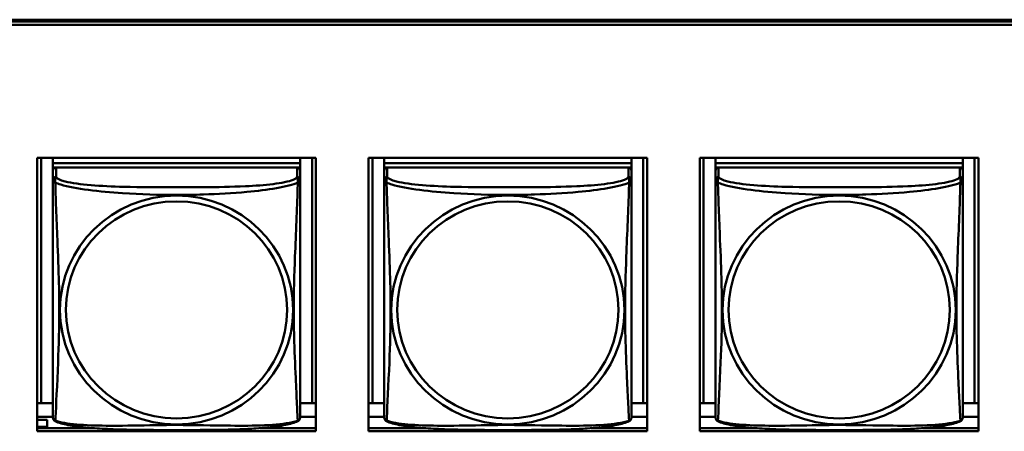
# Model space of a CAD drawing. Header units: inches. Extents: x 8.7 to 68.4, y -2.3 to 39.9.
# Tile 41 of 118: x 44.5 to 46.4, y 15.2 to 16. Entities that reach past the tile are written whole.
import ezdxf

# ---------------------------------------------------------------- set-up
doc = ezdxf.new("R2010")
doc.units = ezdxf.units.IN
doc.header["$MEASUREMENT"] = 0
doc.layers.add('Visible Edges(ROSSANSI)', color=7, linetype='Continuous', lineweight=50)
doc.layers.add('Visible Tangent Edges(ROSSANSI)', color=7, linetype='Continuous', lineweight=50)

msp = doc.modelspace()

# ---------------------------------------------------------------- linework, layer by layer
at = {"layer": 'Visible Edges(ROSSANSI)'}
for p, q in [((40.4676, 16.0094), (52.3623, 16.0094)), ((40.4677, 16.0058), (52.3623, 16.0058)), ((52.3623, 15.9997), (40.4677, 15.9997)), ((44.5738, 15.2225), (44.5738, 15.7452)), ((44.5738, 15.7452), (45.1062, 15.7452)), ((44.5811, 15.2761), (44.5811, 15.7452)), ((44.6038, 15.7452), (44.6038, 15.7348)), ((45.0762, 15.7348), (44.6038, 15.7348)), ((44.6038, 15.7348), (44.6038, 15.7266)), ((44.6038, 15.7348), (44.6038, 15.7348)), ((44.6038, 15.7348), (45.0762, 15.7348)), ((45.0762, 15.7452), (45.0762, 15.7348)), ((45.0762, 15.7348), (45.0762, 15.7266)), ((45.0762, 15.7348), (45.0762, 15.7348)), ((45.0988, 15.7452), (45.0988, 15.2761)), ((45.1062, 15.7452), (45.1062, 15.2225)), ((45.2068, 15.2225), (45.2068, 15.7452)), ((45.2068, 15.7452), (45.7392, 15.7452)), ((45.2141, 15.2761), (45.2141, 15.7452)), ((45.2368, 15.7452), (45.2368, 15.7348)), ((45.7092, 15.7348), (45.2368, 15.7348)), ((45.2368, 15.7348), (45.2368, 15.7266)), ((45.2368, 15.7348), (45.2368, 15.7348)), ((45.2368, 15.7348), (45.7092, 15.7348)), ((45.7092, 15.7452), (45.7092, 15.7348)), ((45.7092, 15.7348), (45.7092, 15.7266)), ((45.7092, 15.7348), (45.7092, 15.7348)), ((45.7318, 15.7452), (45.7318, 15.2761)), ((45.7392, 15.7452), (45.7392, 15.2225)), ((45.8398, 15.2225), (45.8398, 15.7452)), ((45.8398, 15.7452), (46.3722, 15.7452)), ((45.8471, 15.2761), (45.8471, 15.7452)), ((45.8698, 15.7452), (45.8698, 15.7348)), ((46.3422, 15.7348), (45.8698, 15.7348)), ((45.8698, 15.7348), (45.8698, 15.7266)), ((45.8698, 15.7348), (45.8698, 15.7348)), ((45.8698, 15.7348), (46.3422, 15.7348)), ((46.3422, 15.7452), (46.3422, 15.7348)), ((46.3422, 15.7348), (46.3422, 15.7266)), ((46.3422, 15.7348), (46.3422, 15.7348)), ((46.3648, 15.7452), (46.3648, 15.2761)), ((46.3722, 15.7452), (46.3722, 15.2225)), ((44.6038, 15.7209), (44.6038, 15.7266)), ((44.6038, 15.7266), (44.6096, 15.7266)), ((44.6038, 15.7208), (44.6038, 15.7031)), ((45.0703, 15.7266), (44.6097, 15.7266)), ((45.0704, 15.7266), (45.0762, 15.7266)), ((45.0762, 15.7266), (45.0762, 15.7209)), ((45.0762, 15.7031), (45.0762, 15.7208)), ((45.2368, 15.7209), (45.2368, 15.7266)), ((45.2368, 15.7266), (45.2426, 15.7266)), ((45.2368, 15.7208), (45.2368, 15.7031)), ((45.7033, 15.7266), (45.2427, 15.7266)), ((45.7034, 15.7266), (45.7092, 15.7266)), ((45.7092, 15.7266), (45.7092, 15.7209)), ((45.7092, 15.7031), (45.7092, 15.7208)), ((45.8698, 15.7209), (45.8698, 15.7266)), ((45.8698, 15.7266), (45.8756, 15.7266)), ((45.8698, 15.7208), (45.8698, 15.7031)), ((46.3363, 15.7266), (45.8757, 15.7266)), ((46.3364, 15.7266), (46.3422, 15.7266)), ((46.3422, 15.7266), (46.3422, 15.7209)), ((46.3422, 15.7031), (46.3422, 15.7208)), ((44.5811, 15.2761), (44.5738, 15.2764)), ((44.6038, 15.2761), (44.5811, 15.2761)), ((45.0988, 15.2761), (45.0762, 15.2761)), ((45.0988, 15.2761), (45.1062, 15.2764)), ((45.2141, 15.2761), (45.2068, 15.2764)), ((45.2368, 15.2761), (45.2141, 15.2761)), ((45.7318, 15.2761), (45.7092, 15.2761)), ((45.7318, 15.2761), (45.7392, 15.2764)), ((45.8471, 15.2761), (45.8398, 15.2764)), ((45.8698, 15.2761), (45.8471, 15.2761)), ((46.3648, 15.2761), (46.3422, 15.2761)), ((46.3648, 15.2761), (46.3722, 15.2764)), ((44.6038, 15.2504), (44.5738, 15.2504)), ((44.5929, 15.2445), (44.5738, 15.2445)), ((44.5929, 15.2445), (44.5929, 15.231)), ((45.1062, 15.2504), (45.0762, 15.2504)), ((45.2368, 15.2504), (45.2068, 15.2504)), ((45.7392, 15.2504), (45.7092, 15.2504)), ((45.8698, 15.2504), (45.8398, 15.2504)), ((46.3722, 15.2504), (46.3422, 15.2504)), ((44.5738, 15.231), (44.5929, 15.231)), ((44.5738, 15.2286), (44.6805, 15.2286)), ((45.1062, 15.2225), (44.5738, 15.2225)), ((44.5929, 15.231), (44.5929, 15.2286)), ((44.9994, 15.2286), (45.1062, 15.2286)), ((45.2068, 15.2286), (45.3135, 15.2286)), ((45.7392, 15.2225), (45.2068, 15.2225)), ((45.6324, 15.2286), (45.7392, 15.2286)), ((45.8398, 15.2286), (45.9465, 15.2286)), ((46.3722, 15.2225), (45.8398, 15.2225)), ((46.2654, 15.2286), (46.3722, 15.2286))]:
    msp.add_line(p, q, dxfattribs=at)
for centre, start, end in [((44.6175, 15.2502), 180, 189.1496), ((45.0624, 15.2502), 350.8504, 360), ((45.2505, 15.2502), 180, 189.1496), ((45.6954, 15.2502), 350.8504, 360), ((45.8835, 15.2502), 180, 189.1496), ((46.3284, 15.2502), 350.8504, 360)]:
    msp.add_arc(centre, 0.0138, start, end, dxfattribs=at)
for centre, major_axis, start_param, end_param in [((44.6097, 15.7208), (-0.00591, 0), 4.712389, 6.283185), ((45.0703, 15.7208), (0.00591, 0), 0, 1.570796), ((45.2427, 15.7208), (-0.00591, 0), 4.712389, 6.283185), ((45.7033, 15.7208), (0.00591, 0), 0, 1.570796), ((45.8757, 15.7208), (-0.00591, 0), 4.712389, 6.283185), ((46.3363, 15.7208), (0.00591, 0), 0, 1.570796)]:
    msp.add_ellipse(centre, major_axis=major_axis, ratio=0.981793, start_param=start_param, end_param=end_param, dxfattribs=at)
for points, knots in [([(44.6038, 15.7031), (44.6038, 15.7006), (44.6038, 15.696), (44.6038, 15.6898), (44.6038, 15.6786), (44.6038, 15.6622), (44.6038, 15.6443), (44.6038, 15.6265), (44.6038, 15.6073), (44.6038, 15.5881), (44.6038, 15.561), (44.6038, 15.5338), (44.6038, 15.5071), (44.6038, 15.4903), (44.6038, 15.4737), (44.6038, 15.4571), (44.6038, 15.4238), (44.6038, 15.3906), (44.6038, 15.3584), (44.6038, 15.3183), (44.6038, 15.2778), (44.6038, 15.2592), (44.6038, 15.2534), (44.6038, 15.2502), (44.6038, 15.2502)], [0.325731, 0.325731, 0.325731, 0.325731, 0.404774, 0.404774, 0.404774, 0.550532, 0.550532, 0.550532, 0.69629, 0.69629, 0.69629, 0.902598, 0.902598, 0.902598, 1.03154, 1.03154, 1.03154, 1.289425, 1.289425, 1.289425, 1.610774, 1.610774, 1.610774, 1.710218, 1.710218, 1.710218, 1.710218]), ([(45.0762, 15.2502), (45.0762, 15.2502), (45.0762, 15.2511), (45.0762, 15.2527), (45.0762, 15.2574), (45.0762, 15.2683), (45.0762, 15.2822), (45.0762, 15.296), (45.0762, 15.3126), (45.0762, 15.33), (45.0762, 15.3546), (45.0762, 15.381), (45.0762, 15.4074), (45.0762, 15.4239), (45.0762, 15.4405), (45.0762, 15.4571), (45.0762, 15.4903), (45.0762, 15.5236), (45.0762, 15.5575), (45.0762, 15.5999), (45.0762, 15.6457), (45.0762, 15.6772), (45.0762, 15.6897), (45.0762, 15.6991), (45.0762, 15.7031)], [0.352862, 0.352862, 0.352862, 0.352862, 0.404774, 0.404774, 0.404774, 0.550532, 0.550532, 0.550532, 0.69629, 0.69629, 0.69629, 0.902598, 0.902598, 0.902598, 1.03154, 1.03154, 1.03154, 1.289425, 1.289425, 1.289425, 1.610774, 1.610774, 1.610774, 1.73735, 1.73735, 1.73735, 1.73735]), ([(45.2368, 15.7031), (45.2368, 15.7006), (45.2368, 15.696), (45.2368, 15.6898), (45.2368, 15.6786), (45.2368, 15.6622), (45.2368, 15.6443), (45.2368, 15.6265), (45.2368, 15.6073), (45.2368, 15.5881), (45.2368, 15.561), (45.2368, 15.5338), (45.2368, 15.5071), (45.2368, 15.4903), (45.2368, 15.4737), (45.2368, 15.4571), (45.2368, 15.4238), (45.2368, 15.3906), (45.2368, 15.3584), (45.2368, 15.3183), (45.2368, 15.2778), (45.2368, 15.2592), (45.2368, 15.2534), (45.2368, 15.2502), (45.2368, 15.2502)], [0.325731, 0.325731, 0.325731, 0.325731, 0.404774, 0.404774, 0.404774, 0.550532, 0.550532, 0.550532, 0.69629, 0.69629, 0.69629, 0.902598, 0.902598, 0.902598, 1.03154, 1.03154, 1.03154, 1.289425, 1.289425, 1.289425, 1.610774, 1.610774, 1.610774, 1.710218, 1.710218, 1.710218, 1.710218]), ([(45.7092, 15.2502), (45.7092, 15.2502), (45.7092, 15.2511), (45.7092, 15.2527), (45.7092, 15.2574), (45.7092, 15.2683), (45.7092, 15.2822), (45.7092, 15.296), (45.7092, 15.3126), (45.7092, 15.33), (45.7092, 15.3546), (45.7092, 15.381), (45.7092, 15.4074), (45.7092, 15.4239), (45.7092, 15.4405), (45.7092, 15.4571), (45.7092, 15.4903), (45.7092, 15.5236), (45.7092, 15.5575), (45.7092, 15.5999), (45.7092, 15.6457), (45.7092, 15.6772), (45.7092, 15.6897), (45.7092, 15.6991), (45.7092, 15.7031)], [0.352862, 0.352862, 0.352862, 0.352862, 0.404774, 0.404774, 0.404774, 0.550532, 0.550532, 0.550532, 0.69629, 0.69629, 0.69629, 0.902598, 0.902598, 0.902598, 1.03154, 1.03154, 1.03154, 1.289425, 1.289425, 1.289425, 1.610774, 1.610774, 1.610774, 1.73735, 1.73735, 1.73735, 1.73735]), ([(45.8698, 15.7031), (45.8698, 15.7006), (45.8698, 15.696), (45.8698, 15.6898), (45.8698, 15.6786), (45.8698, 15.6622), (45.8698, 15.6443), (45.8698, 15.6265), (45.8698, 15.6073), (45.8698, 15.5881), (45.8698, 15.561), (45.8698, 15.5338), (45.8698, 15.5071), (45.8698, 15.4903), (45.8698, 15.4737), (45.8698, 15.4571), (45.8698, 15.4238), (45.8698, 15.3906), (45.8698, 15.3584), (45.8698, 15.3183), (45.8698, 15.2778), (45.8698, 15.2592), (45.8698, 15.2534), (45.8698, 15.2502), (45.8698, 15.2502)], [0.325731, 0.325731, 0.325731, 0.325731, 0.404774, 0.404774, 0.404774, 0.550532, 0.550532, 0.550532, 0.69629, 0.69629, 0.69629, 0.902598, 0.902598, 0.902598, 1.03154, 1.03154, 1.03154, 1.289425, 1.289425, 1.289425, 1.610774, 1.610774, 1.610774, 1.710218, 1.710218, 1.710218, 1.710218]), ([(46.3422, 15.2502), (46.3422, 15.2502), (46.3422, 15.2511), (46.3422, 15.2527), (46.3422, 15.2574), (46.3422, 15.2683), (46.3422, 15.2822), (46.3422, 15.296), (46.3422, 15.3126), (46.3422, 15.33), (46.3422, 15.3546), (46.3422, 15.381), (46.3422, 15.4074), (46.3422, 15.4239), (46.3422, 15.4405), (46.3422, 15.4571), (46.3422, 15.4903), (46.3422, 15.5236), (46.3422, 15.5575), (46.3422, 15.5999), (46.3422, 15.6457), (46.3422, 15.6772), (46.3422, 15.6897), (46.3422, 15.6991), (46.3422, 15.7031)], [0.352862, 0.352862, 0.352862, 0.352862, 0.404774, 0.404774, 0.404774, 0.550532, 0.550532, 0.550532, 0.69629, 0.69629, 0.69629, 0.902598, 0.902598, 0.902598, 1.03154, 1.03154, 1.03154, 1.289425, 1.289425, 1.289425, 1.610774, 1.610774, 1.610774, 1.73735, 1.73735, 1.73735, 1.73735]), ([(44.6079, 15.2421), (44.6074, 15.2424), (44.6069, 15.2427), (44.606, 15.2436), (44.6056, 15.244), (44.605, 15.2449), (44.6047, 15.2454), (44.6044, 15.2462), (44.6043, 15.2466), (44.6041, 15.2473), (44.604, 15.2477), (44.6039, 15.248)], [0.02273771, 0.02273771, 0.02273771, 0.02273771, 0.02954865, 0.02954865, 0.03635958, 0.03635958, 0.04317052, 0.04317052, 0.04998146, 0.04998146, 0.0567924, 0.0567924, 0.0567924, 0.0567924]), ([(45.072, 15.2421), (45.0686, 15.2403), (45.0651, 15.239), (45.0571, 15.2366), (45.0527, 15.2356), (45.0432, 15.2337), (45.0382, 15.2328), (45.027, 15.2312), (45.0208, 15.2305), (45.0069, 15.2291), (44.9992, 15.2285), (44.9814, 15.2273), (44.9711, 15.2268), (44.9462, 15.2259), (44.9315, 15.2255), (44.8998, 15.2251), (44.8828, 15.225), (44.8488, 15.2249), (44.8318, 15.2249), (44.7978, 15.225), (44.7808, 15.2251), (44.7468, 15.2256), (44.7296, 15.226), (44.6994, 15.2273), (44.6863, 15.228), (44.6653, 15.2298), (44.6572, 15.2307), (44.6436, 15.2325), (44.6379, 15.2335), (44.6278, 15.2354), (44.6234, 15.2365), (44.6152, 15.2389), (44.6115, 15.2402), (44.6079, 15.2421)], [-1.678204, -1.678204, -1.678204, -1.678204, -1.629815, -1.629815, -1.580861, -1.580861, -1.532583, -1.532583, -1.479316, -1.479316, -1.416961, -1.416961, -1.337799, -1.337799, -1.226353, -1.226353, -1.09702, -1.09702, -0.967687, -0.967687, -0.838354, -0.838354, -0.709022, -0.709022, -0.60577, -0.60577, -0.53827, -0.53827, -0.483941, -0.483941, -0.435529, -0.435529, -0.384876, -0.384876, -0.384876, -0.384876]), ([(45.072, 15.2421), (45.0726, 15.2424), (45.0731, 15.2427), (45.074, 15.2436), (45.0744, 15.244), (45.075, 15.2449), (45.0752, 15.2454), (45.0756, 15.2462), (45.0757, 15.2466), (45.0759, 15.2473), (45.076, 15.2477), (45.076, 15.248)], [0.02273771, 0.02273771, 0.02273771, 0.02273771, 0.02954865, 0.02954865, 0.03635958, 0.03635958, 0.04317052, 0.04317052, 0.04998146, 0.04998146, 0.0567924, 0.0567924, 0.0567924, 0.0567924]), ([(45.2409, 15.2421), (45.2404, 15.2424), (45.2399, 15.2427), (45.239, 15.2436), (45.2386, 15.244), (45.238, 15.2449), (45.2377, 15.2454), (45.2374, 15.2462), (45.2373, 15.2466), (45.2371, 15.2473), (45.237, 15.2477), (45.2369, 15.248)], [0.02273771, 0.02273771, 0.02273771, 0.02273771, 0.02954865, 0.02954865, 0.03635958, 0.03635958, 0.04317052, 0.04317052, 0.04998146, 0.04998146, 0.0567924, 0.0567924, 0.0567924, 0.0567924]), ([(45.705, 15.2421), (45.7016, 15.2403), (45.6981, 15.239), (45.6901, 15.2366), (45.6857, 15.2356), (45.6762, 15.2337), (45.6712, 15.2328), (45.66, 15.2312), (45.6538, 15.2305), (45.6399, 15.2291), (45.6322, 15.2285), (45.6144, 15.2273), (45.6041, 15.2268), (45.5792, 15.2259), (45.5645, 15.2255), (45.5328, 15.2251), (45.5158, 15.225), (45.4818, 15.2249), (45.4648, 15.2249), (45.4308, 15.225), (45.4138, 15.2251), (45.3798, 15.2256), (45.3626, 15.226), (45.3324, 15.2273), (45.3193, 15.228), (45.2983, 15.2298), (45.2902, 15.2307), (45.2766, 15.2325), (45.2709, 15.2335), (45.2608, 15.2354), (45.2564, 15.2365), (45.2482, 15.2389), (45.2445, 15.2402), (45.2409, 15.2421)], [-1.678204, -1.678204, -1.678204, -1.678204, -1.629815, -1.629815, -1.580861, -1.580861, -1.532583, -1.532583, -1.479316, -1.479316, -1.416961, -1.416961, -1.337799, -1.337799, -1.226353, -1.226353, -1.09702, -1.09702, -0.967687, -0.967687, -0.838354, -0.838354, -0.709022, -0.709022, -0.60577, -0.60577, -0.53827, -0.53827, -0.483941, -0.483941, -0.435529, -0.435529, -0.384876, -0.384876, -0.384876, -0.384876]), ([(45.705, 15.2421), (45.7056, 15.2424), (45.7061, 15.2427), (45.707, 15.2436), (45.7074, 15.244), (45.708, 15.2449), (45.7082, 15.2454), (45.7086, 15.2462), (45.7087, 15.2466), (45.7089, 15.2473), (45.709, 15.2477), (45.709, 15.248)], [0.02273771, 0.02273771, 0.02273771, 0.02273771, 0.02954865, 0.02954865, 0.03635958, 0.03635958, 0.04317052, 0.04317052, 0.04998146, 0.04998146, 0.0567924, 0.0567924, 0.0567924, 0.0567924]), ([(45.8739, 15.2421), (45.8734, 15.2424), (45.8729, 15.2427), (45.872, 15.2436), (45.8716, 15.244), (45.871, 15.2449), (45.8707, 15.2454), (45.8704, 15.2462), (45.8703, 15.2466), (45.8701, 15.2473), (45.87, 15.2477), (45.8699, 15.248)], [0.02273771, 0.02273771, 0.02273771, 0.02273771, 0.02954865, 0.02954865, 0.03635958, 0.03635958, 0.04317052, 0.04317052, 0.04998146, 0.04998146, 0.0567924, 0.0567924, 0.0567924, 0.0567924]), ([(46.338, 15.2421), (46.3346, 15.2403), (46.3311, 15.239), (46.3231, 15.2366), (46.3187, 15.2356), (46.3092, 15.2337), (46.3042, 15.2328), (46.293, 15.2312), (46.2868, 15.2305), (46.2729, 15.2291), (46.2652, 15.2285), (46.2474, 15.2273), (46.2371, 15.2268), (46.2122, 15.2259), (46.1975, 15.2255), (46.1658, 15.2251), (46.1488, 15.225), (46.1148, 15.2249), (46.0978, 15.2249), (46.0638, 15.225), (46.0468, 15.2251), (46.0128, 15.2256), (45.9956, 15.226), (45.9654, 15.2273), (45.9523, 15.228), (45.9313, 15.2298), (45.9232, 15.2307), (45.9096, 15.2325), (45.9039, 15.2335), (45.8938, 15.2354), (45.8894, 15.2365), (45.8812, 15.2389), (45.8775, 15.2402), (45.8739, 15.2421)], [-1.678204, -1.678204, -1.678204, -1.678204, -1.629815, -1.629815, -1.580861, -1.580861, -1.532583, -1.532583, -1.479316, -1.479316, -1.416961, -1.416961, -1.337799, -1.337799, -1.226353, -1.226353, -1.09702, -1.09702, -0.967687, -0.967687, -0.838354, -0.838354, -0.709022, -0.709022, -0.60577, -0.60577, -0.53827, -0.53827, -0.483941, -0.483941, -0.435529, -0.435529, -0.384876, -0.384876, -0.384876, -0.384876]), ([(46.338, 15.2421), (46.3386, 15.2424), (46.3391, 15.2427), (46.34, 15.2436), (46.3404, 15.244), (46.341, 15.2449), (46.3412, 15.2454), (46.3416, 15.2462), (46.3417, 15.2466), (46.3419, 15.2473), (46.342, 15.2477), (46.342, 15.248)], [0.02273771, 0.02273771, 0.02273771, 0.02273771, 0.02954865, 0.02954865, 0.03635958, 0.03635958, 0.04317052, 0.04317052, 0.04998146, 0.04998146, 0.0567924, 0.0567924, 0.0567924, 0.0567924])]:
    msp.add_open_spline(points, degree=3, knots=knots, dxfattribs=at)
at = {"layer": 'Visible Tangent Edges(ROSSANSI)'}
for p, q in [((44.6097, 15.7089), (44.6097, 15.7266)), ((45.0703, 15.7266), (45.0703, 15.7089)), ((45.2427, 15.7089), (45.2427, 15.7266)), ((45.7033, 15.7266), (45.7033, 15.7089)), ((45.8757, 15.7089), (45.8757, 15.7266)), ((46.3363, 15.7266), (46.3363, 15.7089))]:
    msp.add_line(p, q, dxfattribs=at)
for centre, major_axis, start_param, end_param in [((44.6097, 15.7031), (-0.00591, 0), 4.712389, 6.283185), ((45.0703, 15.7031), (0.00591, 0), 0, 1.570796), ((45.2427, 15.7031), (-0.00591, 0), 4.712389, 6.283185), ((45.7033, 15.7031), (0.00591, 0), 0, 1.570796), ((45.8757, 15.7031), (-0.00591, 0), 4.712389, 6.283185), ((46.3363, 15.7031), (0.00591, 0), 0, 1.570796)]:
    msp.add_ellipse(centre, major_axis=major_axis, ratio=0.981793, start_param=start_param, end_param=end_param, dxfattribs=at)
for centre, major_axis in [((44.84, 15.4544), (0.2227, 0)), ((45.473, 15.4544), (0.2227, 0)), ((46.106, 15.4544), (0.2227, 0)), ((44.84, 15.4546), (0.2113, 0)), ((45.473, 15.4546), (0.2113, 0)), ((46.106, 15.4546), (0.2113, 0))]:
    msp.add_ellipse(centre, major_axis=major_axis, ratio=0.981793, dxfattribs=at)
for points, knots in [([(44.6083, 15.6979), (44.6081, 15.699), (44.608, 15.7), (44.6079, 15.702), (44.608, 15.7029), (44.6081, 15.7042), (44.6082, 15.7047), (44.6084, 15.7053), (44.6085, 15.7055), (44.6086, 15.706), (44.6087, 15.7063), (44.609, 15.707), (44.6091, 15.7074), (44.6094, 15.7082), (44.6096, 15.7086), (44.6097, 15.7089)], [-0.00026741, -0.00026741, -0.00026741, -0.00026741, 0.01456352, 0.01456352, 0.03151317, 0.03151317, 0.04210669, 0.04210669, 0.04740346, 0.04740346, 0.05587828, 0.05587828, 0.06943799, 0.06943799, 0.0844808, 0.0844808, 0.0844808, 0.0844808]), ([(45.0703, 15.7089), (45.0697, 15.707), (45.067, 15.705), (45.0626, 15.7032), (45.0545, 15.6999), (45.0406, 15.6972), (45.0244, 15.6952), (45.0083, 15.6932), (44.9901, 15.6919), (44.9715, 15.691), (44.9451, 15.6897), (44.9178, 15.6893), (44.8907, 15.6891), (44.8738, 15.689), (44.8569, 15.689), (44.84, 15.689), (44.8061, 15.689), (44.7723, 15.689), (44.7386, 15.6899), (44.6966, 15.691), (44.6526, 15.6937), (44.6271, 15.7001), (44.617, 15.7027), (44.6106, 15.7058), (44.6097, 15.7089)], [0.325731, 0.325731, 0.325731, 0.325731, 0.404774, 0.404774, 0.404774, 0.550532, 0.550532, 0.550532, 0.69629, 0.69629, 0.69629, 0.902598, 0.902598, 0.902598, 1.03154, 1.03154, 1.03154, 1.289425, 1.289425, 1.289425, 1.610774, 1.610774, 1.610774, 1.73735, 1.73735, 1.73735, 1.73735]), ([(45.0703, 15.7089), (45.0704, 15.7086), (45.0705, 15.7082), (45.0708, 15.7074), (45.071, 15.707), (45.0713, 15.7063), (45.0714, 15.706), (45.0715, 15.7055), (45.0716, 15.7053), (45.0717, 15.7047), (45.0718, 15.7042), (45.072, 15.7029), (45.0721, 15.702), (45.072, 15.7), (45.0719, 15.699), (45.0717, 15.6979)], [-0.0844808, -0.0844808, -0.0844808, -0.0844808, -0.06943799, -0.06943799, -0.05587828, -0.05587828, -0.04740346, -0.04740346, -0.04210669, -0.04210669, -0.03151317, -0.03151317, -0.01456352, -0.01456352, 0.00026741, 0.00026741, 0.00026741, 0.00026741]), ([(45.2413, 15.6979), (45.2411, 15.699), (45.241, 15.7), (45.2409, 15.702), (45.241, 15.7029), (45.2411, 15.7042), (45.2412, 15.7047), (45.2414, 15.7053), (45.2415, 15.7055), (45.2416, 15.706), (45.2417, 15.7063), (45.242, 15.707), (45.2421, 15.7074), (45.2424, 15.7082), (45.2426, 15.7086), (45.2427, 15.7089)], [-0.00026741, -0.00026741, -0.00026741, -0.00026741, 0.01456352, 0.01456352, 0.03151317, 0.03151317, 0.04210669, 0.04210669, 0.04740346, 0.04740346, 0.05587828, 0.05587828, 0.06943799, 0.06943799, 0.0844808, 0.0844808, 0.0844808, 0.0844808]), ([(45.7033, 15.7089), (45.7027, 15.707), (45.7, 15.705), (45.6956, 15.7032), (45.6875, 15.6999), (45.6736, 15.6972), (45.6574, 15.6952), (45.6413, 15.6932), (45.6231, 15.6919), (45.6045, 15.691), (45.5781, 15.6897), (45.5508, 15.6893), (45.5237, 15.6891), (45.5068, 15.689), (45.4899, 15.689), (45.473, 15.689), (45.4391, 15.689), (45.4053, 15.689), (45.3716, 15.6899), (45.3296, 15.691), (45.2856, 15.6937), (45.2601, 15.7001), (45.25, 15.7027), (45.2436, 15.7058), (45.2427, 15.7089)], [0.325731, 0.325731, 0.325731, 0.325731, 0.404774, 0.404774, 0.404774, 0.550532, 0.550532, 0.550532, 0.69629, 0.69629, 0.69629, 0.902598, 0.902598, 0.902598, 1.03154, 1.03154, 1.03154, 1.289425, 1.289425, 1.289425, 1.610774, 1.610774, 1.610774, 1.73735, 1.73735, 1.73735, 1.73735]), ([(45.7033, 15.7089), (45.7034, 15.7086), (45.7035, 15.7082), (45.7038, 15.7074), (45.704, 15.707), (45.7043, 15.7063), (45.7044, 15.706), (45.7045, 15.7055), (45.7046, 15.7053), (45.7047, 15.7047), (45.7048, 15.7042), (45.705, 15.7029), (45.7051, 15.702), (45.705, 15.7), (45.7049, 15.699), (45.7047, 15.6979)], [-0.0844808, -0.0844808, -0.0844808, -0.0844808, -0.06943799, -0.06943799, -0.05587828, -0.05587828, -0.04740346, -0.04740346, -0.04210669, -0.04210669, -0.03151317, -0.03151317, -0.01456352, -0.01456352, 0.00026741, 0.00026741, 0.00026741, 0.00026741]), ([(45.8743, 15.6979), (45.8741, 15.699), (45.874, 15.7), (45.8739, 15.702), (45.874, 15.7029), (45.8741, 15.7042), (45.8742, 15.7047), (45.8744, 15.7053), (45.8745, 15.7055), (45.8746, 15.706), (45.8747, 15.7063), (45.875, 15.707), (45.8751, 15.7074), (45.8754, 15.7082), (45.8756, 15.7086), (45.8757, 15.7089)], [-0.00026741, -0.00026741, -0.00026741, -0.00026741, 0.01456352, 0.01456352, 0.03151317, 0.03151317, 0.04210669, 0.04210669, 0.04740346, 0.04740346, 0.05587828, 0.05587828, 0.06943799, 0.06943799, 0.0844808, 0.0844808, 0.0844808, 0.0844808]), ([(46.3363, 15.7089), (46.3357, 15.707), (46.333, 15.705), (46.3286, 15.7032), (46.3205, 15.6999), (46.3066, 15.6972), (46.2904, 15.6952), (46.2743, 15.6932), (46.2561, 15.6919), (46.2375, 15.691), (46.2111, 15.6897), (46.1838, 15.6893), (46.1567, 15.6891), (46.1398, 15.689), (46.1229, 15.689), (46.106, 15.689), (46.0721, 15.689), (46.0383, 15.689), (46.0046, 15.6899), (45.9626, 15.691), (45.9186, 15.6937), (45.8931, 15.7001), (45.883, 15.7027), (45.8766, 15.7058), (45.8757, 15.7089)], [0.325731, 0.325731, 0.325731, 0.325731, 0.404774, 0.404774, 0.404774, 0.550532, 0.550532, 0.550532, 0.69629, 0.69629, 0.69629, 0.902598, 0.902598, 0.902598, 1.03154, 1.03154, 1.03154, 1.289425, 1.289425, 1.289425, 1.610774, 1.610774, 1.610774, 1.73735, 1.73735, 1.73735, 1.73735]), ([(46.3363, 15.7089), (46.3364, 15.7086), (46.3365, 15.7082), (46.3368, 15.7074), (46.337, 15.707), (46.3373, 15.7063), (46.3374, 15.706), (46.3375, 15.7055), (46.3376, 15.7053), (46.3377, 15.7047), (46.3378, 15.7042), (46.338, 15.7029), (46.3381, 15.702), (46.338, 15.7), (46.3379, 15.699), (46.3377, 15.6979)], [-0.0844808, -0.0844808, -0.0844808, -0.0844808, -0.06943799, -0.06943799, -0.05587828, -0.05587828, -0.04740346, -0.04740346, -0.04210669, -0.04210669, -0.03151317, -0.03151317, -0.01456352, -0.01456352, 0.00026741, 0.00026741, 0.00026741, 0.00026741]), ([(44.6038, 15.7031), (44.6038, 15.7028), (44.6038, 15.7026), (44.6038, 15.7022), (44.6039, 15.702), (44.604, 15.7017), (44.6041, 15.7016), (44.6042, 15.7014), (44.6043, 15.7013), (44.6045, 15.701), (44.6047, 15.7008), (44.6053, 15.7003), (44.6057, 15.6999), (44.6069, 15.6989), (44.6075, 15.6984), (44.6083, 15.6979)], [-0.0844808, -0.0844808, -0.0844808, -0.0844808, -0.06943799, -0.06943799, -0.05587828, -0.05587828, -0.04740346, -0.04740346, -0.04210669, -0.04210669, -0.03151317, -0.03151317, -0.01456352, -0.01456352, 0.00026741, 0.00026741, 0.00026741, 0.00026741]), ([(44.6083, 15.6979), (44.6111, 15.6966), (44.6146, 15.6953), (44.6186, 15.6941), (44.6462, 15.6857), (44.6933, 15.6806), (44.7368, 15.6777), (44.7717, 15.6754), (44.8059, 15.6744), (44.84, 15.6744), (44.857, 15.6744), (44.8741, 15.6746), (44.8912, 15.6752), (44.9187, 15.6761), (44.9469, 15.6776), (44.9745, 15.6802), (44.9941, 15.682), (45.0134, 15.6843), (45.0307, 15.6873), (45.0479, 15.6902), (45.0628, 15.6938), (45.0717, 15.6979)], [-1.657319, -1.657319, -1.657319, -1.657319, -1.610774, -1.610774, -1.610774, -1.289425, -1.289425, -1.289425, -1.03154, -1.03154, -1.03154, -0.902598, -0.902598, -0.902598, -0.69629, -0.69629, -0.69629, -0.550532, -0.550532, -0.550532, -0.405761, -0.405761, -0.405761, -0.405761]), ([(44.6083, 15.2429), (44.6084, 15.2445), (44.6085, 15.2468), (44.6087, 15.2497), (44.6098, 15.2695), (44.6119, 15.3127), (44.6136, 15.3542), (44.615, 15.3875), (44.616, 15.421), (44.616, 15.4545), (44.616, 15.4712), (44.6158, 15.488), (44.6153, 15.505), (44.6147, 15.5322), (44.6135, 15.5602), (44.6123, 15.5888), (44.6115, 15.609), (44.6107, 15.6295), (44.6099, 15.6487), (44.6092, 15.6678), (44.6086, 15.6855), (44.6083, 15.6979)], [-1.657319, -1.657319, -1.657319, -1.657319, -1.610774, -1.610774, -1.610774, -1.289425, -1.289425, -1.289425, -1.03154, -1.03154, -1.03154, -0.902598, -0.902598, -0.902598, -0.69629, -0.69629, -0.69629, -0.550532, -0.550532, -0.550532, -0.405761, -0.405761, -0.405761, -0.405761]), ([(45.0717, 15.6979), (45.0716, 15.6939), (45.0714, 15.6893), (45.0713, 15.6843), (45.0702, 15.6499), (45.068, 15.6008), (45.0663, 15.5568), (45.065, 15.5215), (45.064, 15.4879), (45.064, 15.4545), (45.064, 15.4377), (45.0642, 15.421), (45.0646, 15.4043), (45.0653, 15.3775), (45.0665, 15.3504), (45.0676, 15.3246), (45.0685, 15.3064), (45.0693, 15.2889), (45.07, 15.2742), (45.0707, 15.2595), (45.0713, 15.2479), (45.0717, 15.2429)], [-1.657319, -1.657319, -1.657319, -1.657319, -1.610774, -1.610774, -1.610774, -1.289425, -1.289425, -1.289425, -1.03154, -1.03154, -1.03154, -0.902598, -0.902598, -0.902598, -0.69629, -0.69629, -0.69629, -0.550532, -0.550532, -0.550532, -0.405761, -0.405761, -0.405761, -0.405761]), ([(45.0717, 15.6979), (45.0724, 15.6984), (45.0731, 15.6989), (45.0742, 15.6999), (45.0747, 15.7003), (45.0753, 15.7008), (45.0755, 15.701), (45.0757, 15.7013), (45.0757, 15.7014), (45.0759, 15.7016), (45.076, 15.7017), (45.0761, 15.702), (45.0761, 15.7022), (45.0762, 15.7026), (45.0762, 15.7028), (45.0762, 15.7031)], [-0.00026741, -0.00026741, -0.00026741, -0.00026741, 0.01456352, 0.01456352, 0.03151317, 0.03151317, 0.04210669, 0.04210669, 0.04740346, 0.04740346, 0.05587828, 0.05587828, 0.06943799, 0.06943799, 0.0844808, 0.0844808, 0.0844808, 0.0844808]), ([(45.2368, 15.7031), (45.2368, 15.7028), (45.2368, 15.7026), (45.2368, 15.7022), (45.2369, 15.702), (45.237, 15.7017), (45.2371, 15.7016), (45.2372, 15.7014), (45.2373, 15.7013), (45.2375, 15.701), (45.2377, 15.7008), (45.2383, 15.7003), (45.2387, 15.6999), (45.2399, 15.6989), (45.2405, 15.6984), (45.2413, 15.6979)], [-0.0844808, -0.0844808, -0.0844808, -0.0844808, -0.06943799, -0.06943799, -0.05587828, -0.05587828, -0.04740346, -0.04740346, -0.04210669, -0.04210669, -0.03151317, -0.03151317, -0.01456352, -0.01456352, 0.00026741, 0.00026741, 0.00026741, 0.00026741]), ([(45.2413, 15.6979), (45.2441, 15.6966), (45.2476, 15.6953), (45.2516, 15.6941), (45.2792, 15.6857), (45.3263, 15.6806), (45.3698, 15.6777), (45.4047, 15.6754), (45.4389, 15.6744), (45.473, 15.6744), (45.49, 15.6744), (45.5071, 15.6746), (45.5242, 15.6752), (45.5517, 15.6761), (45.5799, 15.6776), (45.6075, 15.6802), (45.6271, 15.682), (45.6464, 15.6843), (45.6637, 15.6873), (45.6809, 15.6902), (45.6958, 15.6938), (45.7047, 15.6979)], [-1.657319, -1.657319, -1.657319, -1.657319, -1.610774, -1.610774, -1.610774, -1.289425, -1.289425, -1.289425, -1.03154, -1.03154, -1.03154, -0.902598, -0.902598, -0.902598, -0.69629, -0.69629, -0.69629, -0.550532, -0.550532, -0.550532, -0.405761, -0.405761, -0.405761, -0.405761]), ([(45.2413, 15.2429), (45.2414, 15.2445), (45.2415, 15.2468), (45.2417, 15.2497), (45.2428, 15.2695), (45.2449, 15.3127), (45.2466, 15.3542), (45.248, 15.3875), (45.249, 15.421), (45.249, 15.4545), (45.249, 15.4712), (45.2488, 15.488), (45.2483, 15.505), (45.2477, 15.5322), (45.2465, 15.5602), (45.2453, 15.5888), (45.2445, 15.609), (45.2437, 15.6295), (45.2429, 15.6487), (45.2422, 15.6678), (45.2416, 15.6855), (45.2413, 15.6979)], [-1.657319, -1.657319, -1.657319, -1.657319, -1.610774, -1.610774, -1.610774, -1.289425, -1.289425, -1.289425, -1.03154, -1.03154, -1.03154, -0.902598, -0.902598, -0.902598, -0.69629, -0.69629, -0.69629, -0.550532, -0.550532, -0.550532, -0.405761, -0.405761, -0.405761, -0.405761]), ([(45.7047, 15.6979), (45.7046, 15.6939), (45.7044, 15.6893), (45.7043, 15.6843), (45.7032, 15.6499), (45.701, 15.6008), (45.6993, 15.5568), (45.698, 15.5215), (45.697, 15.4879), (45.697, 15.4545), (45.697, 15.4377), (45.6972, 15.421), (45.6976, 15.4043), (45.6983, 15.3775), (45.6995, 15.3504), (45.7006, 15.3246), (45.7015, 15.3064), (45.7023, 15.2889), (45.703, 15.2742), (45.7037, 15.2595), (45.7043, 15.2479), (45.7047, 15.2429)], [-1.657319, -1.657319, -1.657319, -1.657319, -1.610774, -1.610774, -1.610774, -1.289425, -1.289425, -1.289425, -1.03154, -1.03154, -1.03154, -0.902598, -0.902598, -0.902598, -0.69629, -0.69629, -0.69629, -0.550532, -0.550532, -0.550532, -0.405761, -0.405761, -0.405761, -0.405761]), ([(45.7047, 15.6979), (45.7054, 15.6984), (45.7061, 15.6989), (45.7072, 15.6999), (45.7077, 15.7003), (45.7083, 15.7008), (45.7085, 15.701), (45.7087, 15.7013), (45.7087, 15.7014), (45.7089, 15.7016), (45.709, 15.7017), (45.7091, 15.702), (45.7091, 15.7022), (45.7092, 15.7026), (45.7092, 15.7028), (45.7092, 15.7031)], [-0.00026741, -0.00026741, -0.00026741, -0.00026741, 0.01456352, 0.01456352, 0.03151317, 0.03151317, 0.04210669, 0.04210669, 0.04740346, 0.04740346, 0.05587828, 0.05587828, 0.06943799, 0.06943799, 0.0844808, 0.0844808, 0.0844808, 0.0844808]), ([(45.8698, 15.7031), (45.8698, 15.7028), (45.8698, 15.7026), (45.8698, 15.7022), (45.8699, 15.702), (45.87, 15.7017), (45.8701, 15.7016), (45.8702, 15.7014), (45.8703, 15.7013), (45.8705, 15.701), (45.8707, 15.7008), (45.8713, 15.7003), (45.8717, 15.6999), (45.8729, 15.6989), (45.8735, 15.6984), (45.8743, 15.6979)], [-0.0844808, -0.0844808, -0.0844808, -0.0844808, -0.06943799, -0.06943799, -0.05587828, -0.05587828, -0.04740346, -0.04740346, -0.04210669, -0.04210669, -0.03151317, -0.03151317, -0.01456352, -0.01456352, 0.00026741, 0.00026741, 0.00026741, 0.00026741]), ([(45.8743, 15.6979), (45.8771, 15.6966), (45.8806, 15.6953), (45.8846, 15.6941), (45.9122, 15.6857), (45.9593, 15.6806), (46.0028, 15.6777), (46.0377, 15.6754), (46.0719, 15.6744), (46.106, 15.6744), (46.123, 15.6744), (46.1401, 15.6746), (46.1572, 15.6752), (46.1847, 15.6761), (46.2129, 15.6776), (46.2405, 15.6802), (46.2601, 15.682), (46.2794, 15.6843), (46.2967, 15.6873), (46.3139, 15.6902), (46.3288, 15.6938), (46.3377, 15.6979)], [-1.657319, -1.657319, -1.657319, -1.657319, -1.610774, -1.610774, -1.610774, -1.289425, -1.289425, -1.289425, -1.03154, -1.03154, -1.03154, -0.902598, -0.902598, -0.902598, -0.69629, -0.69629, -0.69629, -0.550532, -0.550532, -0.550532, -0.405761, -0.405761, -0.405761, -0.405761]), ([(45.8743, 15.2429), (45.8744, 15.2445), (45.8745, 15.2468), (45.8747, 15.2497), (45.8758, 15.2695), (45.8779, 15.3127), (45.8796, 15.3542), (45.881, 15.3875), (45.882, 15.421), (45.882, 15.4545), (45.882, 15.4712), (45.8818, 15.488), (45.8813, 15.505), (45.8807, 15.5322), (45.8795, 15.5602), (45.8783, 15.5888), (45.8775, 15.609), (45.8767, 15.6295), (45.8759, 15.6487), (45.8752, 15.6678), (45.8746, 15.6855), (45.8743, 15.6979)], [-1.657319, -1.657319, -1.657319, -1.657319, -1.610774, -1.610774, -1.610774, -1.289425, -1.289425, -1.289425, -1.03154, -1.03154, -1.03154, -0.902598, -0.902598, -0.902598, -0.69629, -0.69629, -0.69629, -0.550532, -0.550532, -0.550532, -0.405761, -0.405761, -0.405761, -0.405761]), ([(46.3377, 15.6979), (46.3376, 15.6939), (46.3374, 15.6893), (46.3373, 15.6843), (46.3362, 15.6499), (46.334, 15.6008), (46.3323, 15.5568), (46.331, 15.5215), (46.33, 15.4879), (46.33, 15.4545), (46.33, 15.4377), (46.3302, 15.421), (46.3306, 15.4043), (46.3313, 15.3775), (46.3325, 15.3504), (46.3336, 15.3246), (46.3345, 15.3064), (46.3353, 15.2889), (46.336, 15.2742), (46.3367, 15.2595), (46.3373, 15.2479), (46.3377, 15.2429)], [-1.657319, -1.657319, -1.657319, -1.657319, -1.610774, -1.610774, -1.610774, -1.289425, -1.289425, -1.289425, -1.03154, -1.03154, -1.03154, -0.902598, -0.902598, -0.902598, -0.69629, -0.69629, -0.69629, -0.550532, -0.550532, -0.550532, -0.405761, -0.405761, -0.405761, -0.405761]), ([(46.3377, 15.6979), (46.3384, 15.6984), (46.3391, 15.6989), (46.3402, 15.6999), (46.3407, 15.7003), (46.3413, 15.7008), (46.3415, 15.701), (46.3417, 15.7013), (46.3417, 15.7014), (46.3419, 15.7016), (46.342, 15.7017), (46.3421, 15.702), (46.3421, 15.7022), (46.3422, 15.7026), (46.3422, 15.7028), (46.3422, 15.7031)], [-0.00026741, -0.00026741, -0.00026741, -0.00026741, 0.01456352, 0.01456352, 0.03151317, 0.03151317, 0.04210669, 0.04210669, 0.04740346, 0.04740346, 0.05587828, 0.05587828, 0.06943799, 0.06943799, 0.0844808, 0.0844808, 0.0844808, 0.0844808]), ([(44.6083, 15.2429), (44.6075, 15.2431), (44.6069, 15.2434), (44.6057, 15.2442), (44.6053, 15.2447), (44.6047, 15.2456), (44.6045, 15.246), (44.6043, 15.2465), (44.6042, 15.2467), (44.6041, 15.2472), (44.604, 15.2476), (44.6039, 15.2479), (44.6039, 15.248), (44.6039, 15.248)], [-0.00026741, -0.00026741, -0.00026741, -0.00026741, 0.01456352, 0.01456352, 0.03151317, 0.03151317, 0.04210669, 0.04210669, 0.04740346, 0.04740346, 0.05587828, 0.05587828, 0.0567924, 0.0567924, 0.0567924, 0.0567924]), ([(44.6079, 15.2421), (44.6079, 15.2421), (44.6079, 15.2421), (44.608, 15.2423), (44.6081, 15.2426), (44.6083, 15.2429)], [-0.02273771, -0.02273771, -0.02273771, -0.02273771, -0.01456352, -0.01456352, 0.00026741, 0.00026741, 0.00026741, 0.00026741]), ([(45.0717, 15.2429), (45.0688, 15.2419), (45.0653, 15.2409), (45.0613, 15.24), (45.0337, 15.2337), (44.9867, 15.2328), (44.9432, 15.2333), (44.9082, 15.2336), (44.8741, 15.2346), (44.84, 15.2346), (44.8229, 15.2346), (44.8059, 15.2344), (44.7887, 15.2341), (44.7612, 15.2336), (44.7331, 15.233), (44.7054, 15.2332), (44.6859, 15.2334), (44.6665, 15.234), (44.6492, 15.2356), (44.6321, 15.2371), (44.6171, 15.2396), (44.6083, 15.2429)], [-1.657319, -1.657319, -1.657319, -1.657319, -1.610774, -1.610774, -1.610774, -1.289425, -1.289425, -1.289425, -1.03154, -1.03154, -1.03154, -0.902598, -0.902598, -0.902598, -0.69629, -0.69629, -0.69629, -0.550532, -0.550532, -0.550532, -0.405761, -0.405761, -0.405761, -0.405761]), ([(45.076, 15.248), (45.076, 15.248), (45.076, 15.2479), (45.076, 15.2476), (45.0759, 15.2472), (45.0757, 15.2467), (45.0757, 15.2465), (45.0755, 15.246), (45.0753, 15.2456), (45.0747, 15.2447), (45.0742, 15.2442), (45.0731, 15.2434), (45.0724, 15.2431), (45.0717, 15.2429)], [-0.0567924, -0.0567924, -0.0567924, -0.0567924, -0.05587828, -0.05587828, -0.04740346, -0.04740346, -0.04210669, -0.04210669, -0.03151317, -0.03151317, -0.01456352, -0.01456352, 0.00026741, 0.00026741, 0.00026741, 0.00026741]), ([(45.0717, 15.2429), (45.0719, 15.2426), (45.072, 15.2423), (45.072, 15.2421), (45.072, 15.2421), (45.072, 15.2421)], [-0.00026741, -0.00026741, -0.00026741, -0.00026741, 0.01456352, 0.01456352, 0.02273771, 0.02273771, 0.02273771, 0.02273771]), ([(45.2413, 15.2429), (45.2405, 15.2431), (45.2399, 15.2434), (45.2387, 15.2442), (45.2383, 15.2447), (45.2377, 15.2456), (45.2375, 15.246), (45.2373, 15.2465), (45.2372, 15.2467), (45.2371, 15.2472), (45.237, 15.2476), (45.2369, 15.2479), (45.2369, 15.248), (45.2369, 15.248)], [-0.00026741, -0.00026741, -0.00026741, -0.00026741, 0.01456352, 0.01456352, 0.03151317, 0.03151317, 0.04210669, 0.04210669, 0.04740346, 0.04740346, 0.05587828, 0.05587828, 0.0567924, 0.0567924, 0.0567924, 0.0567924]), ([(45.2409, 15.2421), (45.2409, 15.2421), (45.2409, 15.2421), (45.241, 15.2423), (45.2411, 15.2426), (45.2413, 15.2429)], [-0.02273771, -0.02273771, -0.02273771, -0.02273771, -0.01456352, -0.01456352, 0.00026741, 0.00026741, 0.00026741, 0.00026741]), ([(45.7047, 15.2429), (45.7018, 15.2419), (45.6983, 15.2409), (45.6943, 15.24), (45.6667, 15.2337), (45.6197, 15.2328), (45.5762, 15.2333), (45.5412, 15.2336), (45.5071, 15.2346), (45.473, 15.2346), (45.4559, 15.2346), (45.4389, 15.2344), (45.4217, 15.2341), (45.3942, 15.2336), (45.3661, 15.233), (45.3384, 15.2332), (45.3189, 15.2334), (45.2995, 15.234), (45.2822, 15.2356), (45.2651, 15.2371), (45.2501, 15.2396), (45.2413, 15.2429)], [-1.657319, -1.657319, -1.657319, -1.657319, -1.610774, -1.610774, -1.610774, -1.289425, -1.289425, -1.289425, -1.03154, -1.03154, -1.03154, -0.902598, -0.902598, -0.902598, -0.69629, -0.69629, -0.69629, -0.550532, -0.550532, -0.550532, -0.405761, -0.405761, -0.405761, -0.405761]), ([(45.709, 15.248), (45.709, 15.248), (45.709, 15.2479), (45.709, 15.2476), (45.7089, 15.2472), (45.7087, 15.2467), (45.7087, 15.2465), (45.7085, 15.246), (45.7083, 15.2456), (45.7077, 15.2447), (45.7072, 15.2442), (45.7061, 15.2434), (45.7054, 15.2431), (45.7047, 15.2429)], [-0.0567924, -0.0567924, -0.0567924, -0.0567924, -0.05587828, -0.05587828, -0.04740346, -0.04740346, -0.04210669, -0.04210669, -0.03151317, -0.03151317, -0.01456352, -0.01456352, 0.00026741, 0.00026741, 0.00026741, 0.00026741]), ([(45.7047, 15.2429), (45.7049, 15.2426), (45.705, 15.2423), (45.705, 15.2421), (45.705, 15.2421), (45.705, 15.2421)], [-0.00026741, -0.00026741, -0.00026741, -0.00026741, 0.01456352, 0.01456352, 0.02273771, 0.02273771, 0.02273771, 0.02273771]), ([(45.8743, 15.2429), (45.8735, 15.2431), (45.8729, 15.2434), (45.8717, 15.2442), (45.8713, 15.2447), (45.8707, 15.2456), (45.8705, 15.246), (45.8703, 15.2465), (45.8702, 15.2467), (45.8701, 15.2472), (45.87, 15.2476), (45.8699, 15.2479), (45.8699, 15.248), (45.8699, 15.248)], [-0.00026741, -0.00026741, -0.00026741, -0.00026741, 0.01456352, 0.01456352, 0.03151317, 0.03151317, 0.04210669, 0.04210669, 0.04740346, 0.04740346, 0.05587828, 0.05587828, 0.0567924, 0.0567924, 0.0567924, 0.0567924]), ([(45.8739, 15.2421), (45.8739, 15.2421), (45.8739, 15.2421), (45.874, 15.2423), (45.8741, 15.2426), (45.8743, 15.2429)], [-0.02273771, -0.02273771, -0.02273771, -0.02273771, -0.01456352, -0.01456352, 0.00026741, 0.00026741, 0.00026741, 0.00026741]), ([(46.3377, 15.2429), (46.3348, 15.2419), (46.3313, 15.2409), (46.3273, 15.24), (46.2997, 15.2337), (46.2527, 15.2328), (46.2092, 15.2333), (46.1742, 15.2336), (46.1401, 15.2346), (46.106, 15.2346), (46.0889, 15.2346), (46.0719, 15.2344), (46.0547, 15.2341), (46.0272, 15.2336), (45.9991, 15.233), (45.9714, 15.2332), (45.9519, 15.2334), (45.9325, 15.234), (45.9152, 15.2356), (45.8981, 15.2371), (45.8831, 15.2396), (45.8743, 15.2429)], [-1.657319, -1.657319, -1.657319, -1.657319, -1.610774, -1.610774, -1.610774, -1.289425, -1.289425, -1.289425, -1.03154, -1.03154, -1.03154, -0.902598, -0.902598, -0.902598, -0.69629, -0.69629, -0.69629, -0.550532, -0.550532, -0.550532, -0.405761, -0.405761, -0.405761, -0.405761]), ([(46.342, 15.248), (46.342, 15.248), (46.342, 15.2479), (46.342, 15.2476), (46.3419, 15.2472), (46.3417, 15.2467), (46.3417, 15.2465), (46.3415, 15.246), (46.3413, 15.2456), (46.3407, 15.2447), (46.3402, 15.2442), (46.3391, 15.2434), (46.3384, 15.2431), (46.3377, 15.2429)], [-0.0567924, -0.0567924, -0.0567924, -0.0567924, -0.05587828, -0.05587828, -0.04740346, -0.04740346, -0.04210669, -0.04210669, -0.03151317, -0.03151317, -0.01456352, -0.01456352, 0.00026741, 0.00026741, 0.00026741, 0.00026741]), ([(46.3377, 15.2429), (46.3379, 15.2426), (46.338, 15.2423), (46.338, 15.2421), (46.338, 15.2421), (46.338, 15.2421)], [-0.00026741, -0.00026741, -0.00026741, -0.00026741, 0.01456352, 0.01456352, 0.02273771, 0.02273771, 0.02273771, 0.02273771])]:
    msp.add_open_spline(points, degree=3, knots=knots, dxfattribs=at)

doc.saveas('drawing.dxf')
